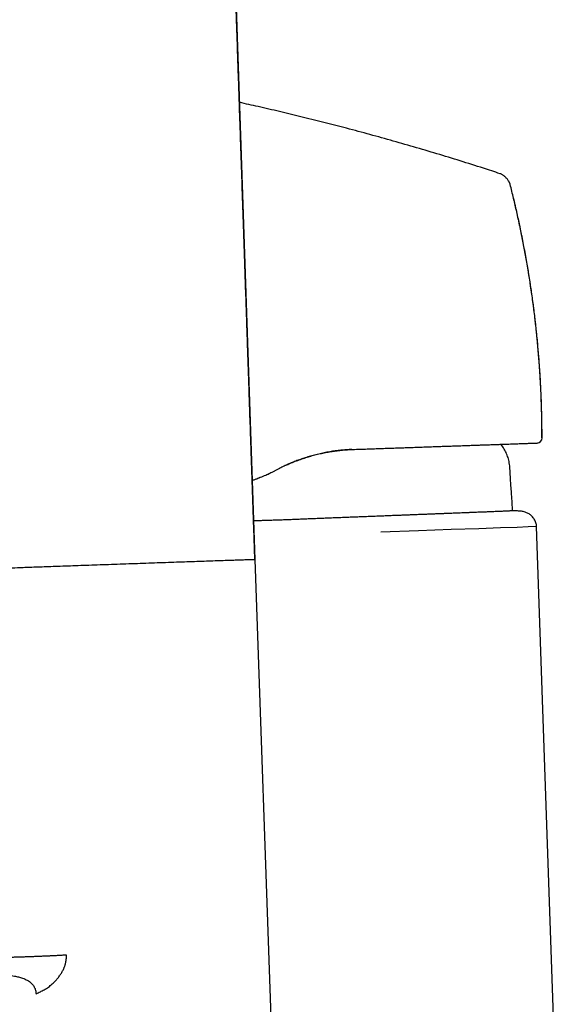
# Model space of a CAD drawing. Header units: millimetres. Extents: x 8 to 738, y 5 to 761.
# Tile 38 of 77: x 144 to 197, y 582 to 678. Entities that reach past the tile are written whole.
import ezdxf

# ---------------------------------------------------------------- set-up
doc = ezdxf.new("R2010")
doc.units = ezdxf.units.MM

msp = doc.modelspace()

# ---------------------------------------------------------------- linework, layer by layer
at = {"color": 7, "linetype": 'Continuous', "lineweight": 30}
for p, q in [((162.607, 749.517), (166.799, 625.801)), ((190.692, 663.423), (190.692, 663.423)), ((194.768, 637.67), (194.787, 637.671)), ((191.019, 636.696), (191.018, 636.696)), ((168.752, 634.474), (168.744, 634.47)), ((169.196, 634.7), (168.752, 634.474)), ((169.2, 634.703), (169.196, 634.7)), ((192.701, 630.524), (192.7, 630.523)), ((192.701, 630.524), (192.701, 630.524)), ((196.956, 551.219), (194.239, 629.024)), ((169.093, 560.841), (166.825, 625.802)), ((145.455, 583.487), (145.65, 583.583))]:
    msp.add_line(p, q, dxfattribs=at)
at = {"color": 7, "linetype": 'Continuous', "lineweight": 30, "flags": 128}
for points in [[(191.019, 636.696), (190.814, 637.033), (190.803, 637.05)], [(194.2, 629.024), (194.235, 629.024), (194.245, 629.024), (194.246, 629.024), (194.247, 629.024), (194.248, 629.024), (194.25, 629.024), (194.25, 629.024), (194.25, 629.024), (194.25, 629.024), (194.25, 629.023), (194.25, 629.023), (194.25, 629.023), (194.25, 629.023), (194.25, 629.023), (194.25, 629.023), (194.25, 629.023), (194.25, 629.023), (194.25, 629.023), (194.25, 629.023), (194.249, 629.023), (194.237, 629.023), (193.446, 628.993), (192.365, 628.951), (190.741, 628.892), (188.609, 628.817), (185.939, 628.726), (182.748, 628.618), (179.081, 628.493)], [(166.825, 625.802), (166.822, 625.802), (166.812, 625.802), (166.796, 625.801), (166.774, 625.801), (166.745, 625.8), (166.71, 625.799), (166.669, 625.798), (166.621, 625.796), (166.567, 625.794), (166.507, 625.793), (166.441, 625.79), (166.368, 625.788), (166.289, 625.786), (166.205, 625.783), (166.114, 625.78), (166.017, 625.777), (165.914, 625.773), (165.805, 625.77), (165.69, 625.766), (165.57, 625.762), (165.444, 625.758), (165.312, 625.753), (165.175, 625.749), (165.032, 625.744), (164.883, 625.739), (164.729, 625.733), (164.57, 625.728), (164.406, 625.723), (164.236, 625.717), (164.062, 625.711), (163.882, 625.705), (163.698, 625.698), (163.509, 625.692), (163.315, 625.685), (163.117, 625.679), (162.914, 625.672), (162.707, 625.665), (162.495, 625.657), (162.279, 625.65), (162.06, 625.642), (161.836, 625.635), (161.609, 625.627), (161.378, 625.619), (161.143, 625.611), (160.905, 625.603), (160.663, 625.594), (160.419, 625.586), (160.171, 625.577), (159.92, 625.569), (159.667, 625.56), (159.41, 625.551), (159.152, 625.542), (158.89, 625.533), (158.627, 625.524), (158.361, 625.515), (158.093, 625.505), (157.824, 625.496), (157.552, 625.487), (157.279, 625.477), (157.005, 625.468), (156.729, 625.458), (156.452, 625.448), (156.174, 625.439), (155.896, 625.429), (155.616, 625.419), (155.336, 625.409), (155.055, 625.4), (154.774, 625.39), (154.493, 625.38), (154.212, 625.37), (153.93, 625.36), (153.65, 625.351), (153.369, 625.341), (153.089, 625.331), (152.81, 625.321), (152.532, 625.311), (152.254, 625.302), (151.978, 625.292), (151.703, 625.282), (151.429, 625.273), (151.157, 625.263), (150.887, 625.254), (150.618, 625.244), (150.352, 625.235), (150.087, 625.226), (149.825, 625.216), (149.565, 625.207), (149.308, 625.198), (149.053, 625.189), (148.801, 625.18), (148.552, 625.172), (148.306, 625.163), (148.063, 625.154), (147.824, 625.146), (147.588, 625.137), (147.355, 625.129), (147.126, 625.121), (146.901, 625.113), (146.679, 625.105), (146.462, 625.097), (146.249, 625.09), (146.039, 625.082), (145.835, 625.075), (145.634, 625.068), (145.439, 625.061), (145.248, 625.054), (145.061, 625.048), (144.88, 625.041), (144.703, 625.035), (144.531, 625.029), (144.365, 625.023), (144.203, 625.017)]]:
    msp.add_lwpolyline(points, dxfattribs=at)
at = {"color": 7, "linetype": 'Continuous', "lineweight": 30}
for centre, radius, start, end in [((194.287, 637.671), 0.5, 272.00013, 0.02304), ((155.905, 282.177), 343.039, 91.95478, 92.31634)]:
    msp.add_arc(centre, radius, start, end, dxfattribs=at)
for points, knots in [([(166.79, 625.801), (166.78, 626.093), (166.752, 626.923), (166.706, 628.283), (166.652, 629.876), (166.599, 631.449), (166.546, 633.003), (166.495, 634.51), (166.445, 635.97), (166.397, 637.384), (166.35, 638.781), (166.303, 640.161), (166.255, 641.576), (166.206, 643.025), (166.156, 644.506), (166.106, 645.966), (166.057, 647.405), (166.009, 648.823), (165.962, 650.22), (165.915, 651.596), (165.869, 652.951), (165.824, 654.286), (165.779, 655.599), (165.735, 656.892), (165.692, 658.163), (165.65, 659.414), (165.608, 660.644), (165.567, 661.853), (165.526, 663.059), (165.485, 664.262), (165.445, 665.461), (165.405, 666.637), (165.366, 667.79), (165.327, 668.92), (165.29, 670.011), (165.255, 671.063), (165.22, 672.078), (165.186, 673.072), (165.153, 674.044), (165.121, 674.996), (165.089, 675.927), (165.059, 676.837), (165.029, 677.696), (165.002, 678.507), (164.976, 679.271), (164.951, 680.018), (164.926, 680.747), (164.902, 681.461), (164.878, 682.161), (164.849, 683.029), (164.813, 684.062), (164.773, 685.257), (164.733, 686.431), (164.694, 687.584), (164.655, 688.716), (164.617, 689.827), (164.581, 690.897), (164.546, 691.928), (164.512, 692.92), (164.479, 693.893), (164.446, 694.847), (164.414, 695.782), (164.383, 696.682), (164.354, 697.547), (164.325, 698.377), (164.297, 699.191), (164.27, 699.988), (164.243, 700.752), (164.218, 701.483), (164.194, 702.182), (164.174, 702.749), (164.159, 703.187), (164.148, 703.502), (164.137, 703.813), (164.127, 704.125), (164.116, 704.446), (164.104, 704.783), (164.092, 705.138), (164.079, 705.511), (164.065, 705.903), (164.051, 706.31), (164.037, 706.733), (164.022, 707.171), (164.007, 707.627), (163.99, 708.13), (163.971, 708.683), (163.95, 709.289), (163.929, 709.918), (163.907, 710.573), (163.884, 711.252), (163.86, 711.955), (163.837, 712.662), (163.813, 713.371), (163.789, 714.08), (163.764, 714.81), (163.739, 715.561), (163.714, 716.333), (163.687, 717.125), (163.66, 717.938), (163.632, 718.771), (163.603, 719.625), (163.574, 720.5), (163.544, 721.395), (163.514, 722.293), (163.484, 723.193), (163.454, 724.094), (163.424, 725.013), (163.392, 725.95), (163.36, 726.926), (163.326, 727.941), (163.291, 728.995), (163.255, 730.07), (163.218, 731.166), (163.181, 732.283), (163.144, 733.397), (163.107, 734.51), (163.07, 735.619), (163.032, 736.747), (162.994, 737.893), (162.955, 739.057), (162.915, 740.24), (162.875, 741.441), (162.835, 742.66), (162.793, 743.898), (162.751, 745.146), (162.709, 746.405), (162.667, 747.674), (162.632, 748.712), (162.611, 749.327), (162.605, 749.513)], [0, 0, 0, 0, 0.007091, 0.020115, 0.032985, 0.045703, 0.058269, 0.070681, 0.082244, 0.093672, 0.104964, 0.11612, 0.12714, 0.139279, 0.151248, 0.163049, 0.17468, 0.186143, 0.197436, 0.20856, 0.219515, 0.230301, 0.240917, 0.251365, 0.261643, 0.271752, 0.281692, 0.291463, 0.301065, 0.310943, 0.320635, 0.330141, 0.339462, 0.348597, 0.357546, 0.365916, 0.374116, 0.382147, 0.390009, 0.397702, 0.405226, 0.41258, 0.419766, 0.426074, 0.432246, 0.438281, 0.44418, 0.449943, 0.455582, 0.46116, 0.470988, 0.480646, 0.490134, 0.499453, 0.508602, 0.517582, 0.526391, 0.534559, 0.542576, 0.550441, 0.558154, 0.565716, 0.573126, 0.579974, 0.586687, 0.593265, 0.599709, 0.606017, 0.611784, 0.617433, 0.622965, 0.625532, 0.628073, 0.630588, 0.633078, 0.635651, 0.638372, 0.641241, 0.644258, 0.647424, 0.650738, 0.654137, 0.657679, 0.661364, 0.665192, 0.669885, 0.674777, 0.679867, 0.685156, 0.690643, 0.696329, 0.702214, 0.707782, 0.713518, 0.71942, 0.725489, 0.731725, 0.738128, 0.744697, 0.751434, 0.758337, 0.765408, 0.772645, 0.780049, 0.787183, 0.794465, 0.801895, 0.809474, 0.817201, 0.825558, 0.834083, 0.842774, 0.851632, 0.860656, 0.869848, 0.878667, 0.887634, 0.89675, 0.906013, 0.915425, 0.924986, 0.934694, 0.944551, 0.954555, 0.964708, 0.974824, 0.985082, 0.995484, 1, 1, 1, 1]), ([(190.691, 663.421), (190.15, 663.598), (188.856, 664.023), (186.804, 664.671), (184.537, 665.366), (182.268, 666.039), (179.999, 666.689), (177.728, 667.317), (175.519, 667.907), (173.371, 668.46), (171.286, 668.979), (169.199, 669.479), (167.201, 669.942), (165.896, 670.23), (165.289, 670.364)], [0, 0, 0, 0, 0.06486, 0.155072, 0.245072, 0.334871, 0.42448, 0.51391, 0.603172, 0.684858, 0.766419, 0.847864, 0.929201, 1, 1, 1, 1]), ([(191.678, 662.363), (191.673, 662.383), (191.662, 662.426), (191.639, 662.494), (191.607, 662.569), (191.559, 662.661), (191.491, 662.768), (191.404, 662.886), (191.305, 663.001), (191.197, 663.108), (191.085, 663.205), (190.974, 663.286), (190.871, 663.35), (190.777, 663.394), (190.719, 663.414), (190.692, 663.423)], [0, 0, 0, 0, 0.042043, 0.088238, 0.141349, 0.20206, 0.293041, 0.39112, 0.49156, 0.592201, 0.691188, 0.784273, 0.867062, 0.937865, 1, 1, 1, 1]), ([(194.78, 637.67), (194.779, 638.019), (194.778, 638.803), (194.755, 640.023), (194.716, 641.33), (194.656, 642.714), (194.571, 644.175), (194.459, 645.712), (194.323, 647.247), (194.162, 648.788), (193.977, 650.337), (193.765, 651.891), (193.53, 653.441), (193.27, 654.987), (192.988, 656.52), (192.684, 658.038), (192.359, 659.542), (192.025, 660.986), (191.788, 661.926), (191.677, 662.369)], [0, 0, 0, 0, 0.041898, 0.094284, 0.146672, 0.199061, 0.260804, 0.322545, 0.384283, 0.446016, 0.508864, 0.571703, 0.634533, 0.69735, 0.760155, 0.821823, 0.883475, 0.945109, 1, 1, 1, 1]), ([(194.787, 637.671), (194.785, 638.137), (194.781, 639.068), (194.75, 640.466), (194.701, 641.863), (194.632, 643.259), (194.544, 644.645), (194.438, 646.022), (194.313, 647.389), (194.17, 648.754), (194.007, 650.126), (193.824, 651.503), (193.62, 652.886), (193.398, 654.266), (193.155, 655.642), (192.896, 657.007), (192.619, 658.36), (192.325, 659.701), (192.014, 661.038), (191.791, 661.925), (191.679, 662.369)], [0, 0, 0, 0, 0.056, 0.112, 0.168, 0.224, 0.28, 0.335, 0.39, 0.445, 0.5, 0.556, 0.612, 0.668, 0.724, 0.78, 0.835, 0.89, 0.945, 1, 1, 1, 1]), ([(176.247, 636.54), (176.069, 636.531), (175.711, 636.514), (175.172, 636.466), (174.63, 636.402), (174.088, 636.32), (173.548, 636.22), (173.009, 636.102), (172.472, 635.966), (171.959, 635.818), (171.472, 635.661), (171.01, 635.498), (170.551, 635.32), (170.096, 635.129), (169.644, 634.924), (169.348, 634.776), (169.2, 634.703)], [0, 0, 0, 0, 0.0748744, 0.1497487, 0.2250906, 0.3004326, 0.3753065, 0.4501805, 0.5255163, 0.6008523, 0.6670229, 0.7332128, 0.7993838, 0.8662492, 0.9331341, 1, 1, 1, 1]), ([(169.824, 635.003), (169.952, 635.061), (170.247, 635.196), (170.717, 635.387), (171.23, 635.578), (171.744, 635.751), (172.258, 635.907), (172.773, 636.044), (173.287, 636.165), (173.799, 636.268), (174.31, 636.355), (174.818, 636.426), (175.323, 636.481), (175.824, 636.521), (176.156, 636.536), (176.322, 636.543)], [0, 0, 0, 0, 0.061907, 0.143178, 0.223778, 0.303738, 0.383089, 0.461863, 0.540095, 0.617816, 0.695062, 0.771868, 0.848268, 0.9243, 1, 1, 1, 1]), ([(176.322, 636.543), (176.562, 636.551), (177.042, 636.568), (177.752, 636.593), (178.456, 636.617), (179.151, 636.642), (179.838, 636.666), (180.502, 636.689), (181.144, 636.711), (181.762, 636.733), (182.37, 636.754), (182.968, 636.775), (183.569, 636.796), (184.169, 636.817), (184.768, 636.838), (185.353, 636.858), (185.922, 636.878), (186.477, 636.898), (187.009, 636.916), (187.516, 636.934), (187.998, 636.951), (188.464, 636.967), (188.914, 636.983), (189.357, 636.998), (189.79, 637.013), (190.213, 637.028), (190.616, 637.042), (191, 637.055), (191.364, 637.068), (191.7, 637.08), (192.009, 637.091), (192.294, 637.101), (192.561, 637.11), (192.809, 637.119), (193.043, 637.127), (193.262, 637.134), (193.463, 637.141), (193.643, 637.148), (193.802, 637.153), (193.939, 637.158), (194.053, 637.162), (194.144, 637.165), (194.214, 637.168), (194.265, 637.169), (194.297, 637.171), (194.302, 637.171), (194.305, 637.171)], [0, 0, 0, 0, 0.023489, 0.046925, 0.07033, 0.093724, 0.117128, 0.140516, 0.162497, 0.184431, 0.206335, 0.228227, 0.250126, 0.273449, 0.296699, 0.319896, 0.343064, 0.366223, 0.389557, 0.411588, 0.433566, 0.455511, 0.477442, 0.49938, 0.522626, 0.545888, 0.569191, 0.592557, 0.616011, 0.639324, 0.661203, 0.68311, 0.705063, 0.727081, 0.749181, 0.772476, 0.795772, 0.819093, 0.842457, 0.865887, 0.889363, 0.911472, 0.933574, 0.955685, 0.977821, 1, 1, 1, 1]), ([(191.743, 633.17), (191.736, 633.268), (191.723, 633.464), (191.706, 633.758), (191.691, 634.054), (191.677, 634.351), (191.659, 634.648), (191.633, 634.942), (191.595, 635.224), (191.542, 635.493), (191.472, 635.748), (191.383, 635.996), (191.276, 636.236), (191.153, 636.469), (191.063, 636.62), (191.019, 636.696)], [0, 0, 0, 0, 0.080448, 0.161255, 0.24251, 0.324049, 0.405531, 0.486555, 0.566803, 0.639587, 0.711743, 0.783564, 0.855412, 0.927554, 1, 1, 1, 1]), ([(194.339, 637.173), (194.343, 637.174), (194.351, 637.175), (194.363, 637.176), (194.375, 637.179), (194.387, 637.181), (194.395, 637.183), (194.401, 637.185), (194.401, 637.185)], [0, 0, 0, 0, 0.2427139, 0.4633157, 0.6618844, 0.8384986, 0.9932448, 1, 1, 1, 1]), ([(166.537, 633.537), (166.581, 633.551), (166.8, 633.624), (167.193, 633.773), (167.716, 633.985), (168.234, 634.217), (168.574, 634.386), (168.744, 634.47)], [0, 0, 0, 0, 0.057328, 0.290493, 0.526963, 0.763526, 1, 1, 1, 1]), ([(166.537, 633.537), (166.595, 633.557), (166.825, 633.633), (167.224, 633.785), (167.716, 633.985), (168.033, 634.13), (168.183, 634.199)], [0, 0, 0, 0, 0.103247, 0.411531, 0.721865, 1, 1, 1, 1]), ([(191.919, 630.559), (191.893, 630.971), (191.837, 631.841), (191.776, 632.712), (191.743, 633.17)], [0, 0, 0, 0, 0.472953, 1, 1, 1, 1]), ([(192.105, 630.57), (192.104, 630.57), (192.1, 630.57), (192.069, 630.568), (192.016, 630.565), (191.944, 630.56), (191.856, 630.556), (191.755, 630.55), (191.638, 630.545), (191.505, 630.538), (191.354, 630.531), (191.186, 630.524), (191.001, 630.515), (190.797, 630.507), (190.576, 630.497), (190.337, 630.487), (190.078, 630.477), (189.82, 630.466), (189.569, 630.456), (189.328, 630.446), (189.076, 630.436), (188.813, 630.426), (188.541, 630.415), (188.24, 630.403), (187.908, 630.39), (187.572, 630.376), (187.253, 630.364), (186.954, 630.352), (186.648, 630.34), (186.297, 630.326), (185.896, 630.311), (185.475, 630.294), (185.076, 630.279), (184.701, 630.264), (184.318, 630.249), (183.926, 630.234), (183.527, 630.219), (183.094, 630.202), (182.626, 630.183), (182.159, 630.165), (181.724, 630.148), (181.323, 630.133), (180.916, 630.117), (180.454, 630.099), (179.936, 630.078), (179.37, 630.056), (178.806, 630.034), (178.247, 630.012), (177.68, 629.989), (177.106, 629.967), (176.525, 629.944), (175.936, 629.921), (175.338, 629.898), (174.73, 629.874), (174.119, 629.85), (173.498, 629.826), (172.87, 629.801), (172.278, 629.778), (171.729, 629.756), (171.225, 629.735), (170.718, 629.714), (170.211, 629.694), (169.702, 629.674), (169.161, 629.654), (168.587, 629.635), (168.028, 629.618), (167.515, 629.604), (167.078, 629.592), (166.797, 629.586), (166.671, 629.583)], [0, 0, 0, 0, 0.011498, 0.02971, 0.047993, 0.066276, 0.082308, 0.098344, 0.114377, 0.13052, 0.146667, 0.16281, 0.179293, 0.195776, 0.212312, 0.228847, 0.245794, 0.262755, 0.276157, 0.28956, 0.302961, 0.316427, 0.329895, 0.343361, 0.359452, 0.375556, 0.387988, 0.400419, 0.412874, 0.425329, 0.442276, 0.459237, 0.472638, 0.486041, 0.499443, 0.512909, 0.526376, 0.539842, 0.555933, 0.572037, 0.584469, 0.596901, 0.609355, 0.62181, 0.638757, 0.655718, 0.671751, 0.687787, 0.703819, 0.719963, 0.736109, 0.752252, 0.768735, 0.785218, 0.801754, 0.81829, 0.835237, 0.852198, 0.865599, 0.879002, 0.892404, 0.90587, 0.919338, 0.932803, 0.948895, 0.964999, 0.977433, 0.989867, 1, 1, 1, 1]), ([(192.7, 630.523), (192.537, 630.537), (192.339, 630.553), (192.14, 630.568), (192.105, 630.571)], [0, 0, 0, 0, 0.823728, 1, 1, 1, 1]), ([(192.701, 630.524), (192.602, 630.532), (192.405, 630.548), (192.208, 630.563), (192.109, 630.571)], [0, 0, 0, 0, 0.500152, 1, 1, 1, 1]), ([(194.247, 629.057), (194.243, 629.109), (194.234, 629.224), (194.192, 629.398), (194.126, 629.575), (194.037, 629.742), (193.928, 629.896), (193.801, 630.037), (193.663, 630.158), (193.517, 630.26), (193.366, 630.344), (193.207, 630.413), (193.042, 630.467), (192.873, 630.506), (192.758, 630.518), (192.701, 630.524)], [0, 0, 0, 0, 0.067307, 0.148417, 0.229502, 0.31057, 0.391695, 0.472824, 0.553831, 0.628057, 0.702345, 0.77672, 0.851155, 0.9256, 1, 1, 1, 1]), ([(148.415, 587.262), (148.299, 587.254), (148.066, 587.239), (147.701, 587.218), (147.328, 587.198), (146.947, 587.178), (146.562, 587.16), (146.173, 587.143), (145.783, 587.127), (145.392, 587.111), (145.002, 587.096), (144.599, 587.082), (144.184, 587.068), (143.758, 587.054), (143.339, 587.041), (142.928, 587.029), (142.529, 587.018), (142.141, 587.007), (141.766, 586.997), (141.399, 586.988), (141.011, 586.984), (140.6, 586.986), (140.17, 586.999), (139.752, 587.024), (139.374, 587.062), (139.035, 587.109), (138.732, 587.164), (138.436, 587.232), (138.157, 587.313), (137.894, 587.406), (137.648, 587.51), (137.41, 587.63), (137.183, 587.767), (136.967, 587.92), (136.764, 588.09), (136.574, 588.276), (136.397, 588.477), (136.233, 588.69), (136.072, 588.928), (135.917, 589.19), (135.769, 589.477), (135.635, 589.773), (135.513, 590.077), (135.403, 590.389), (135.283, 590.768), (135.153, 591.215), (135.002, 591.729), (134.811, 592.39), (134.579, 593.202), (134.305, 594.168), (134.024, 595.177), (133.739, 596.228), (133.452, 597.317), (133.169, 598.419), (132.892, 599.53), (132.582, 600.804), (132.247, 602.238), (131.892, 603.829), (131.555, 605.414), (131.235, 606.995), (130.934, 608.563), (130.652, 610.121), (130.388, 611.669), (130.14, 613.22), (129.892, 614.872), (129.65, 616.629), (129.416, 618.49), (129.205, 620.357), (129.018, 622.229), (128.852, 624.102), (128.762, 625.353), (128.716, 625.978)], [0, 0, 0, 0, 0.008384, 0.016746, 0.025078, 0.033367, 0.041599, 0.049767, 0.057859, 0.065862, 0.073767, 0.081564, 0.090161, 0.098598, 0.106861, 0.114932, 0.122794, 0.130309, 0.137632, 0.144776, 0.151746, 0.160379, 0.168763, 0.176918, 0.184861, 0.190968, 0.196969, 0.202877, 0.208708, 0.21396, 0.21917, 0.224348, 0.229508, 0.234663, 0.239822, 0.245001, 0.250209, 0.255454, 0.260735, 0.266967, 0.273255, 0.279594, 0.285985, 0.292429, 0.298924, 0.30924, 0.319685, 0.330258, 0.349461, 0.369064, 0.389021, 0.410737, 0.432731, 0.454935, 0.477277, 0.499684, 0.531613, 0.563418, 0.59502, 0.626447, 0.657752, 0.688417, 0.719032, 0.749632, 0.78025, 0.816758, 0.853348, 0.889995, 0.926669, 0.963345, 1, 1, 1, 1]), ([(146.064, 583.78), (146.13, 583.814), (146.261, 583.88), (146.46, 584), (146.656, 584.132), (146.849, 584.28), (147.038, 584.442), (147.224, 584.618), (147.404, 584.808), (147.558, 584.989), (147.685, 585.151), (147.787, 585.291), (147.882, 585.433), (147.97, 585.576), (148.05, 585.721), (148.123, 585.868), (148.183, 586.001), (148.23, 586.12), (148.267, 586.224), (148.3, 586.328), (148.329, 586.432), (148.355, 586.536), (148.383, 586.673), (148.408, 586.846), (148.422, 587.054), (148.418, 587.193), (148.415, 587.262)], [0, 0, 0, 0, 0.06555, 0.129855, 0.193092, 0.255446, 0.317113, 0.378291, 0.439188, 0.50001, 0.538865, 0.576547, 0.613124, 0.648673, 0.683278, 0.717028, 0.75002, 0.772526, 0.794593, 0.816257, 0.837557, 0.858533, 0.879227, 0.919936, 0.960065, 1, 1, 1, 1]), ([(139.314, 585.514), (139.564, 585.493), (140.056, 585.45), (140.781, 585.426), (141.476, 585.4), (142.138, 585.364), (142.761, 585.307), (143.3, 585.233), (143.759, 585.137), (144.102, 585.034), (144.383, 584.921), (144.608, 584.809), (144.8, 584.688), (144.958, 584.562), (145.086, 584.437), (145.197, 584.299), (145.289, 584.149), (145.359, 583.99), (145.41, 583.826), (145.444, 583.657), (145.451, 583.544), (145.455, 583.487)], [0, 0, 0, 0, 0.107221, 0.210735, 0.309963, 0.404438, 0.493661, 0.577339, 0.636709, 0.693587, 0.730242, 0.765996, 0.800996, 0.826793, 0.852259, 0.87739, 0.902236, 0.926899, 0.951401, 0.975749, 1, 1, 1, 1]), ([(145.65, 583.583), (145.725, 583.62), (145.859, 583.684), (146.001, 583.751), (146.064, 583.78)], [0, 0, 0, 0, 0.559977, 1, 1, 1, 1])]:
    msp.add_open_spline(points, degree=3, knots=knots, dxfattribs=at)

doc.saveas('drawing.dxf')
